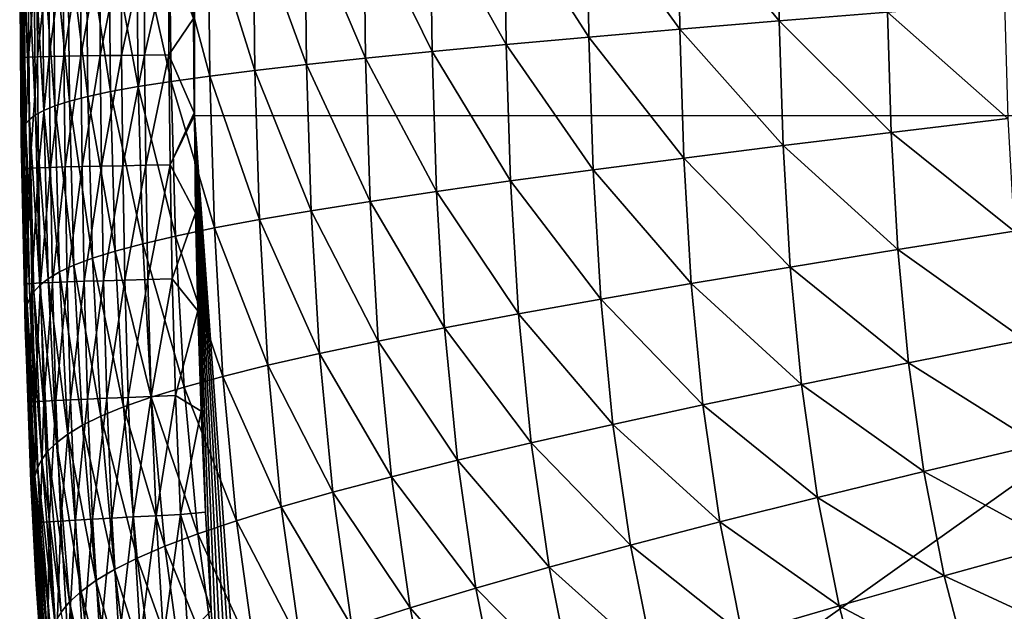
# Model space of a CAD drawing. Header units: metres. Extents: x -105 to 105, y -68 to 103.
# Tile 5 of 256: x -104.45 to -98.66, y 47.41 to 50.89. Entities that reach past the tile are written whole.
import ezdxf

# ---------------------------------------------------------------- set-up
doc = ezdxf.new("R2010")
doc.units = ezdxf.units.M
doc.layers.add('solid_FIT-BATH-150_SW0001', color=7, linetype='CONTINUOUS')

msp = doc.modelspace()

# ---------------------------------------------------------------- linework, layer by layer
at = {"layer": 'solid_FIT-BATH-150_SW0001'}
for points in [[(-103.396881, 55.782887, 16.676146), (-103.400757, 55.656761, 16.67799), (-95.553635, 50.324783, 16.629944)], [(-96.062553, 55.791527, 16.580246), (-103.396881, 55.782887, 16.676146), (-95.553635, 50.324783, 16.629944)], [(-103.400757, 55.656761, 16.67799), (-103.413673, 55.069405, 16.686417), (-95.553635, 50.324783, 16.629944)], [(-103.413673, 55.069405, 16.686417), (-103.420631, 54.489784, 16.694492), (-103.419197, 50.32597, 16.74663)], [(-103.413673, 55.069405, 16.686417), (-103.419197, 50.32597, 16.74663), (-95.553635, 50.324783, 16.629944)], [(-103.420631, 54.489784, 16.694492), (-103.424355, 50.897343, 16.740128), (-103.41935, 50.341965, 16.74645)], [(-103.420631, 54.489784, 16.694492), (-103.41935, 50.341965, 16.74645), (-103.419197, 50.32597, 16.74663)], [(-99.99192, 51.63221, -17.963602), (-99.982307, 50.882889, -17.965519), (-100.577042, 51.607525, -17.600634)], [(-99.346268, 50.934895, -18.284739), (-99.982307, 50.882889, -17.965519), (-99.99192, 51.63221, -17.963602)], [(-101.596344, 51.562283, -16.728512), (-101.585876, 50.743702, -16.730844), (-102.03318, 51.541569, -16.211496)], [(-101.111435, 51.58424, -17.190245), (-101.101196, 50.787422, -17.192467), (-101.596344, 51.562283, -16.728512)], [(-101.101196, 50.787422, -17.192467), (-101.585876, 50.743702, -16.730844), (-101.596344, 51.562283, -16.728512)], [(-100.577042, 51.607525, -17.600634), (-100.567078, 50.833771, -17.602718), (-101.111435, 51.58424, -17.190245)], [(-100.567078, 50.833771, -17.602718), (-101.101196, 50.787422, -17.192467), (-101.111435, 51.58424, -17.190245)], [(-99.982307, 50.882889, -17.965519), (-100.567078, 50.833771, -17.602718), (-100.577042, 51.607525, -17.600634)], [(-102.770027, 51.50351, -14.996068), (-102.759277, 50.626675, -14.998594), (-103.074265, 51.485962, -14.289965)], [(-102.423721, 51.522011, -15.635301), (-102.41301, 50.663502, -15.637786), (-102.770027, 51.50351, -14.996068)], [(-102.41301, 50.663502, -15.637786), (-102.759277, 50.626675, -14.998594), (-102.770027, 51.50351, -14.996068)], [(-102.03318, 51.541569, -16.211496), (-102.02256, 50.70245, -16.213915), (-102.423721, 51.522011, -15.635301)], [(-102.02256, 50.70245, -16.213915), (-102.41301, 50.663502, -15.637786), (-102.423721, 51.522011, -15.635301)], [(-101.585876, 50.743702, -16.730844), (-102.02256, 50.70245, -16.213915), (-102.03318, 51.541569, -16.211496)], [(-103.759651, 51.437943, -11.733138), (-103.749062, 50.496521, -11.735492), (-103.921547, 51.423107, -10.723096)], [(-103.566414, 51.453289, -12.662083), (-103.555763, 50.526905, -12.664537), (-103.759651, 51.437943, -11.733138)], [(-103.555763, 50.526905, -12.664537), (-103.749062, 50.496521, -11.735492), (-103.759651, 51.437943, -11.733138)], [(-103.338882, 51.469257, -13.513213), (-103.328186, 50.558582, -13.51573), (-103.566414, 51.453289, -12.662083)], [(-103.328186, 50.558582, -13.51573), (-103.555763, 50.526905, -12.664537), (-103.566414, 51.453289, -12.662083)], [(-103.074265, 51.485962, -14.289965), (-103.06353, 50.59177, -14.292503), (-103.338882, 51.469257, -13.513213)], [(-103.06353, 50.59177, -14.292503), (-103.328186, 50.558582, -13.51573), (-103.338882, 51.469257, -13.513213)], [(-102.759277, 50.626675, -14.998594), (-103.06353, 50.59177, -14.292503), (-103.074265, 51.485962, -14.289965)], [(-104.248512, 51.380589, -7.17371), (-104.238251, 50.383526, -7.175357), (-104.314232, 51.366814, -5.807655)], [(-104.163048, 51.394531, -8.446578), (-104.152679, 50.410912, -8.448438), (-104.248512, 51.380589, -7.17371)], [(-104.152679, 50.410912, -8.448438), (-104.238251, 50.383526, -7.175357), (-104.248512, 51.380589, -7.17371)], [(-104.055031, 51.408672, -9.628671), (-104.044571, 50.438744, -9.630722), (-104.163048, 51.394531, -8.446578)], [(-104.044571, 50.438744, -9.630722), (-104.152679, 50.410912, -8.448438), (-104.163048, 51.394531, -8.446578)], [(-103.921547, 51.423107, -10.723096), (-103.911011, 50.467205, -10.725313), (-104.055031, 51.408672, -9.628671)], [(-103.911011, 50.467205, -10.725313), (-104.044571, 50.438744, -9.630722), (-104.055031, 51.408672, -9.628671)], [(-103.749062, 50.496521, -11.735492), (-103.911011, 50.467205, -10.725313), (-103.921547, 51.423107, -10.723096)], [(-104.4207, 51.326447, -1.128012), (-104.411095, 50.277584, -1.128784), (-104.434998, 51.313332, 0.632796)], [(-104.397552, 51.339752, -2.78704), (-104.387741, 50.303577, -2.788015), (-104.4207, 51.326447, -1.128012)], [(-104.387741, 50.303577, -2.788015), (-104.411095, 50.277584, -1.128784), (-104.4207, 51.326447, -1.128012)], [(-104.362984, 51.353207, -4.346177), (-104.353004, 50.329884, -4.347372), (-104.397552, 51.339752, -2.78704)], [(-104.353004, 50.329884, -4.347372), (-104.387741, 50.303577, -2.788015), (-104.397552, 51.339752, -2.78704)], [(-104.314232, 51.366814, -5.807655), (-104.3041, 50.356525, -5.809077), (-104.362984, 51.353207, -4.346177)], [(-104.3041, 50.356525, -5.809077), (-104.353004, 50.329884, -4.347372), (-104.362984, 51.353207, -4.346177)], [(-104.238251, 50.383526, -7.175357), (-104.3041, 50.356525, -5.809077), (-104.314232, 51.366814, -5.807655)], [(-104.442558, 51.300541, 2.496581), (-104.433426, 50.227005, 2.496135), (-104.445412, 51.288239, 4.464402)], [(-104.445412, 51.288239, 4.464402), (-104.436516, 50.202991, 4.464068), (-104.445229, 51.276657, 6.536896)], [(-104.433426, 50.227005, 2.496135), (-104.436516, 50.202991, 4.464068), (-104.445412, 51.288239, 4.464402)], [(-104.445229, 51.276657, 6.536896), (-104.436554, 50.180374, 6.536639), (-104.443497, 51.266048, 8.714488)], [(-104.436516, 50.202991, 4.464068), (-104.436554, 50.180374, 6.536639), (-104.445229, 51.276657, 6.536896)], [(-104.443497, 51.266048, 8.714488), (-104.43502, 50.159657, 8.714278), (-104.441406, 51.256748, 10.997251)], [(-104.436554, 50.180374, 6.536639), (-104.43502, 50.159657, 8.714278), (-104.443497, 51.266048, 8.714488)], [(-104.434998, 51.313332, 0.632796), (-104.425621, 50.251972, 0.632202), (-104.442558, 51.300541, 2.496581)], [(-104.425621, 50.251972, 0.632202), (-104.433426, 50.227005, 2.496135), (-104.442558, 51.300541, 2.496581)], [(-104.437622, 50.969307, 15.739475), (-104.425476, 50.667564, 15.892097), (-104.428436, 51.286842, 15.884904)], [(-104.411095, 50.277584, -1.128784), (-104.425621, 50.251972, 0.632202), (-104.434998, 51.313332, 0.632796)], [(-104.428436, 51.286842, 15.884904), (-104.425476, 50.667564, 15.892097), (-104.396225, 51.288635, 16.02746)], [(-104.425476, 50.667564, 15.892097), (-104.393272, 50.669426, 16.034679), (-104.396225, 51.288635, 16.02746)], [(-104.396225, 51.288635, 16.02746), (-104.393272, 50.669426, 16.034679), (-104.344498, 51.290379, 16.161469)], [(-104.393272, 50.669426, 16.034679), (-104.341553, 50.671326, 16.168707), (-104.344498, 51.290379, 16.161469)], [(-104.344498, 51.290379, 16.161469), (-104.341553, 50.671326, 16.168707), (-104.274887, 51.292049, 16.285337)], [(-104.341553, 50.671326, 16.168707), (-104.271927, 50.673229, 16.292591), (-104.274887, 51.292049, 16.285337)], [(-104.274887, 51.292049, 16.285337), (-104.271927, 50.673229, 16.292591), (-104.188988, 51.293629, 16.397484)], [(-104.271927, 50.673229, 16.292591), (-104.18602, 50.675114, 16.404749), (-104.188988, 51.293629, 16.397484)], [(-104.188988, 51.293629, 16.397484), (-104.18602, 50.675114, 16.404749), (-104.088425, 51.295094, 16.496319)], [(-104.18602, 50.675114, 16.404749), (-104.085434, 50.676949, 16.50359), (-104.088425, 51.295094, 16.496319)], [(-104.088425, 51.295094, 16.496319), (-104.085434, 50.676949, 16.50359), (-103.974792, 51.296417, 16.580259)], [(-104.085434, 50.676949, 16.50359), (-103.971786, 50.678699, 16.587526), (-103.974792, 51.296417, 16.580259)], [(-103.974792, 51.296417, 16.580259), (-103.971786, 50.678699, 16.587526), (-103.849724, 51.297577, 16.647717)], [(-103.971786, 50.678699, 16.587526), (-103.846687, 50.680344, 16.654974), (-103.849724, 51.297577, 16.647717)], [(-103.849724, 51.297577, 16.647717), (-103.846687, 50.680344, 16.654974), (-103.714813, 51.298553, 16.697104)], [(-103.846687, 50.680344, 16.654974), (-103.711754, 50.68185, 16.704346), (-103.714813, 51.298553, 16.697104)], [(-103.714813, 51.298553, 16.697104), (-103.711754, 50.68185, 16.704346), (-103.571678, 51.29932, 16.726835)], [(-103.711754, 50.68185, 16.704346), (-103.568588, 50.683193, 16.734051), (-103.571678, 51.29932, 16.726835)], [(-103.571678, 51.29932, 16.726835), (-103.568588, 50.683193, 16.734051), (-103.424355, 50.897343, 16.740128)], [(-104.441406, 51.256748, 10.997251), (-104.43309, 50.141487, 10.997066), (-104.439636, 51.249195, 13.384673)], [(-104.43502, 50.159657, 8.714278), (-104.43309, 50.141487, 10.997066), (-104.441406, 51.256748, 10.997251)], [(-104.439636, 51.249195, 13.384673), (-104.431427, 50.126728, 13.384508), (-104.437622, 50.969307, 15.739475)], [(-104.43309, 50.141487, 10.997066), (-104.431427, 50.126728, 13.384508), (-104.439636, 51.249195, 13.384673)], [(-98.658516, 50.989902, -18.564232), (-98.638077, 50.308849, -18.567171), (-99.346268, 50.934895, -18.284739)], [(-104.437622, 50.969307, 15.739475), (-104.434128, 50.453541, 15.745324), (-104.425476, 50.667564, 15.892097)], [(-104.431427, 50.126728, 13.384508), (-104.434128, 50.453541, 15.745324), (-104.437622, 50.969307, 15.739475)], [(-99.346268, 50.934895, -18.284739), (-99.324478, 50.226898, -18.28816), (-99.982307, 50.882889, -17.965519)], [(-98.638077, 50.308849, -18.567171), (-99.324478, 50.226898, -18.28816), (-99.346268, 50.934895, -18.284739)], [(-103.568588, 50.683193, 16.734051), (-103.41935, 50.341965, 16.74645), (-103.424355, 50.897343, 16.740128)], [(-99.982307, 50.882889, -17.965519), (-99.959396, 50.149361, -17.969339), (-100.567078, 50.833771, -17.602718)], [(-99.324478, 50.226898, -18.28816), (-99.959396, 50.149361, -17.969339), (-99.982307, 50.882889, -17.965519)], [(-100.567078, 50.833771, -17.602718), (-100.543221, 50.076073, -17.606861), (-101.101196, 50.787422, -17.192467)], [(-99.959396, 50.149361, -17.969339), (-100.543221, 50.076073, -17.606861), (-100.567078, 50.833771, -17.602718)], [(-101.585876, 50.743702, -16.730844), (-101.560593, 49.941521, -16.735422), (-102.02256, 50.70245, -16.213915)], [(-101.101196, 50.787422, -17.192467), (-101.076553, 50.006859, -17.196859), (-101.585876, 50.743702, -16.730844)], [(-101.076553, 50.006859, -17.196859), (-101.560593, 49.941521, -16.735422), (-101.585876, 50.743702, -16.730844)], [(-100.543221, 50.076073, -17.606861), (-101.076553, 50.006859, -17.196859), (-101.101196, 50.787422, -17.192467)], [(-103.711754, 50.68185, 16.704346), (-103.704834, 50.033646, 16.711655), (-103.568588, 50.683193, 16.734051)], [(-103.704834, 50.033646, 16.711655), (-103.561653, 50.035889, 16.741333), (-103.568588, 50.683193, 16.734051)], [(-103.568588, 50.683193, 16.734051), (-103.561653, 50.035889, 16.741333), (-103.41935, 50.341965, 16.74645)], [(-102.02256, 50.70245, -16.213915), (-101.99678, 49.879848, -16.218624), (-102.41301, 50.663502, -15.637786)], [(-101.560593, 49.941521, -16.735422), (-101.99678, 49.879848, -16.218624), (-102.02256, 50.70245, -16.213915)], [(-104.434128, 50.453541, 15.745324), (-104.418602, 50.015179, 15.899333), (-104.425476, 50.667564, 15.892097)], [(-104.425476, 50.667564, 15.892097), (-104.418602, 50.015179, 15.899333), (-104.393272, 50.669426, 16.034679)], [(-104.418602, 50.015179, 15.899333), (-104.386414, 50.017181, 16.041945), (-104.393272, 50.669426, 16.034679)], [(-104.393272, 50.669426, 16.034679), (-104.386414, 50.017181, 16.041945), (-104.341553, 50.671326, 16.168707)], [(-104.386414, 50.017181, 16.041945), (-104.334702, 50.019344, 16.175997), (-104.341553, 50.671326, 16.168707)], [(-104.341553, 50.671326, 16.168707), (-104.334702, 50.019344, 16.175997), (-104.271927, 50.673229, 16.292591)], [(-104.334702, 50.019344, 16.175997), (-104.265083, 50.021633, 16.299904), (-104.271927, 50.673229, 16.292591)], [(-104.271927, 50.673229, 16.292591), (-104.265083, 50.021633, 16.299904), (-104.18602, 50.675114, 16.404749)], [(-104.265083, 50.021633, 16.299904), (-104.179169, 50.024014, 16.412075), (-104.18602, 50.675114, 16.404749)], [(-104.18602, 50.675114, 16.404749), (-104.179169, 50.024014, 16.412075), (-104.085434, 50.676949, 16.50359)], [(-104.179169, 50.024014, 16.412075), (-104.078568, 50.026443, 16.510923), (-104.085434, 50.676949, 16.50359)], [(-104.085434, 50.676949, 16.50359), (-104.078568, 50.026443, 16.510923), (-103.971786, 50.678699, 16.587526)], [(-104.078568, 50.026443, 16.510923), (-103.964905, 50.028885, 16.59486), (-103.971786, 50.678699, 16.587526)], [(-103.971786, 50.678699, 16.587526), (-103.964905, 50.028885, 16.59486), (-103.846687, 50.680344, 16.654974)], [(-103.964905, 50.028885, 16.59486), (-103.83979, 50.031296, 16.6623), (-103.846687, 50.680344, 16.654974)], [(-103.846687, 50.680344, 16.654974), (-103.83979, 50.031296, 16.6623), (-103.711754, 50.68185, 16.704346)], [(-103.83979, 50.031296, 16.6623), (-103.704834, 50.033646, 16.711655), (-103.711754, 50.68185, 16.704346)], [(-102.759277, 50.626675, -14.998594), (-102.732895, 49.766598, -15.003404), (-103.06353, 50.59177, -14.292503)], [(-102.41301, 50.663502, -15.637786), (-102.386871, 49.821629, -15.642572), (-102.759277, 50.626675, -14.998594)], [(-102.386871, 49.821629, -15.642572), (-102.732895, 49.766598, -15.003404), (-102.759277, 50.626675, -14.998594)], [(-101.99678, 49.879848, -16.218624), (-102.386871, 49.821629, -15.642572), (-102.41301, 50.663502, -15.637786)], [(-103.06353, 50.59177, -14.292503), (-103.036995, 49.714497, -14.297276), (-103.328186, 50.558582, -13.51573)], [(-102.732895, 49.766598, -15.003404), (-103.036995, 49.714497, -14.297276), (-103.06353, 50.59177, -14.292503)], [(-103.555763, 50.526905, -12.664537), (-103.529152, 49.617931, -12.66904), (-103.749062, 50.496521, -11.735492)], [(-103.328186, 50.558582, -13.51573), (-103.30159, 49.665039, -13.520403), (-103.555763, 50.526905, -12.664537)], [(-103.30159, 49.665039, -13.520403), (-103.529152, 49.617931, -12.66904), (-103.555763, 50.526905, -12.664537)], [(-103.036995, 49.714497, -14.297276), (-103.30159, 49.665039, -13.520403), (-103.328186, 50.558582, -13.51573)], [(-104.434128, 50.453541, 15.745324), (-104.427948, 49.918476, 15.751202), (-104.418602, 50.015179, 15.899333)], [(-104.431427, 50.126728, 13.384508), (-104.427948, 49.918476, 15.751202), (-104.434128, 50.453541, 15.745324)], [(-103.911011, 50.467205, -10.725313), (-103.884521, 49.529495, -10.729289), (-104.044571, 50.438744, -9.630722)], [(-103.749062, 50.496521, -11.735492), (-103.722488, 49.572861, -11.739758), (-103.911011, 50.467205, -10.725313)], [(-103.722488, 49.572861, -11.739758), (-103.884521, 49.529495, -10.729289), (-103.911011, 50.467205, -10.725313)], [(-103.529152, 49.617931, -12.66904), (-103.722488, 49.572861, -11.739758), (-103.749062, 50.496521, -11.735492)], [(-104.152679, 50.410912, -8.448438), (-104.126503, 49.446568, -8.451704), (-104.238251, 50.383526, -7.175357)], [(-104.044571, 50.438744, -9.630722), (-104.018219, 49.487503, -9.634361), (-104.152679, 50.410912, -8.448438)], [(-104.018219, 49.487503, -9.634361), (-104.126503, 49.446568, -8.451704), (-104.152679, 50.410912, -8.448438)], [(-103.884521, 49.529495, -10.729289), (-104.018219, 49.487503, -9.634361), (-104.044571, 50.438744, -9.630722)], [(-104.3041, 50.356525, -5.809077), (-104.278435, 49.366894, -5.811532), (-104.353004, 50.329884, -4.347372)], [(-104.238251, 50.383526, -7.175357), (-104.212311, 49.406399, -7.178223), (-104.3041, 50.356525, -5.809077)], [(-104.212311, 49.406399, -7.178223), (-104.278435, 49.366894, -5.811532), (-104.3041, 50.356525, -5.809077)], [(-104.126503, 49.446568, -8.451704), (-104.212311, 49.406399, -7.178223), (-104.238251, 50.383526, -7.175357)], [(-103.561653, 50.035889, 16.741333), (-103.419197, 50.32597, 16.74663), (-103.41935, 50.341965, 16.74645)], [(-104.411095, 50.277584, -1.128784), (-104.386574, 49.251812, -1.130093), (-104.425621, 50.251972, 0.632202)], [(-104.387741, 50.303577, -2.788015), (-104.362785, 49.289658, -2.789676), (-104.411095, 50.277584, -1.128784)], [(-104.362785, 49.289658, -2.789676), (-104.386574, 49.251812, -1.130093), (-104.411095, 50.277584, -1.128784)], [(-104.353004, 50.329884, -4.347372), (-104.327667, 49.327999, -4.34942), (-104.387741, 50.303577, -2.788015)], [(-104.327667, 49.327999, -4.34942), (-104.362785, 49.289658, -2.789676), (-104.387741, 50.303577, -2.788015)], [(-104.278435, 49.366894, -5.811532), (-104.327667, 49.327999, -4.34942), (-104.353004, 50.329884, -4.347372)], [(-103.561653, 50.035889, 16.741333), (-103.41188, 49.754135, 16.752903), (-103.419197, 50.32597, 16.74663)], [(-103.419197, 50.32597, 16.74663), (-103.105667, 45.399178, 16.789141), (-103.038216, 44.994091, 16.791105)], [(-95.553635, 50.324783, 16.629944), (-103.419197, 50.32597, 16.74663), (-103.038216, 44.994091, 16.791105)], [(-103.419197, 50.32597, 16.74663), (-103.165901, 45.818943, 16.786793), (-103.105667, 45.399178, 16.789141)], [(-103.419197, 50.32597, 16.74663), (-103.226715, 46.331184, 16.783516), (-103.165901, 45.818943, 16.786793)], [(-103.419197, 50.32597, 16.74663), (-103.277718, 46.863811, 16.779682), (-103.226715, 46.331184, 16.783516)], [(-103.419197, 50.32597, 16.74663), (-103.320412, 47.415188, 16.775314), (-103.277718, 46.863811, 16.779682)], [(-103.419197, 50.32597, 16.74663), (-103.353966, 47.993988, 16.7703), (-103.320412, 47.415188, 16.775314)], [(-103.419197, 50.32597, 16.74663), (-103.379333, 48.58876, 16.76475), (-103.353966, 47.993988, 16.7703)], [(-103.419197, 50.32597, 16.74663), (-103.398972, 49.177174, 16.758932), (-103.379333, 48.58876, 16.76475)], [(-103.419197, 50.32597, 16.74663), (-103.41188, 49.754135, 16.752903), (-103.398972, 49.177174, 16.758932)], [(-95.553635, 50.324783, 16.629944), (-103.038216, 44.994091, 16.791105), (-95.280121, 44.993069, 16.665369)], [(-98.638077, 50.308849, -18.567171), (-98.600861, 49.646675, -18.572004), (-99.324478, 50.226898, -18.28816)], [(-104.433426, 50.227005, 2.496135), (-104.409889, 49.178234, 2.495378), (-104.436516, 50.202991, 4.464068)], [(-104.425621, 50.251972, 0.632202), (-104.401573, 49.214546, 0.631197), (-104.433426, 50.227005, 2.496135)], [(-104.401573, 49.214546, 0.631197), (-104.409889, 49.178234, 2.495378), (-104.433426, 50.227005, 2.496135)], [(-104.386574, 49.251812, -1.130093), (-104.401573, 49.214546, 0.631197), (-104.425621, 50.251972, 0.632202)], [(-99.324478, 50.226898, -18.28816), (-99.284775, 49.538231, -18.293762), (-99.959396, 50.149361, -17.969339)], [(-98.600861, 49.646675, -18.572004), (-99.284775, 49.538231, -18.293762), (-99.324478, 50.226898, -18.28816)], [(-104.436516, 50.202991, 4.464068), (-104.413498, 49.143307, 4.4635), (-104.436554, 50.180374, 6.536639)], [(-104.436554, 50.180374, 6.536639), (-104.414032, 49.110401, 6.536201), (-104.43502, 50.159657, 8.714278)], [(-104.413498, 49.143307, 4.4635), (-104.414032, 49.110401, 6.536201), (-104.436554, 50.180374, 6.536639)], [(-104.409889, 49.178234, 2.495378), (-104.413498, 49.143307, 4.4635), (-104.436516, 50.202991, 4.464068)], [(-104.43502, 50.159657, 8.714278), (-104.412956, 49.08025, 8.71392), (-104.43309, 50.141487, 10.997066)], [(-104.414032, 49.110401, 6.536201), (-104.412956, 49.08025, 8.71392), (-104.43502, 50.159657, 8.714278)], [(-104.43309, 50.141487, 10.997066), (-104.410049, 49.03228, 13.384232), (-104.431427, 50.126728, 13.384508)], [(-104.43309, 50.141487, 10.997066), (-104.411407, 49.053791, 10.996751), (-104.410049, 49.03228, 13.384232)], [(-104.412956, 49.08025, 8.71392), (-104.411407, 49.053791, 10.996751), (-104.43309, 50.141487, 10.997066)], [(-104.431427, 50.126728, 13.384508), (-104.410049, 49.03228, 13.384232), (-104.427948, 49.918476, 15.751202)], [(-99.959396, 50.149361, -17.969339), (-99.917542, 49.435513, -17.975576), (-100.543221, 50.076073, -17.606861)], [(-99.284775, 49.538231, -18.293762), (-99.917542, 49.435513, -17.975576), (-99.959396, 50.149361, -17.969339)], [(-100.543221, 50.076073, -17.606861), (-100.499535, 49.33831, -17.613605), (-101.076553, 50.006859, -17.196859)], [(-99.917542, 49.435513, -17.975576), (-100.499535, 49.33831, -17.613605), (-100.543221, 50.076073, -17.606861)], [(-104.427948, 49.918476, 15.751202), (-104.417862, 49.360687, 15.756948), (-104.418602, 50.015179, 15.899333)], [(-104.418602, 50.015179, 15.899333), (-104.406204, 49.337379, 15.906437), (-104.386414, 50.017181, 16.041945)], [(-104.417862, 49.360687, 15.756948), (-104.406204, 49.337379, 15.906437), (-104.418602, 50.015179, 15.899333)], [(-104.406204, 49.337379, 15.906437), (-104.374039, 49.339592, 16.049086), (-104.386414, 50.017181, 16.041945)], [(-104.386414, 50.017181, 16.041945), (-104.374039, 49.339592, 16.049086), (-104.334702, 50.019344, 16.175997)], [(-104.374039, 49.339592, 16.049086), (-104.32235, 49.342148, 16.183168), (-104.334702, 50.019344, 16.175997)], [(-104.334702, 50.019344, 16.175997), (-104.32235, 49.342148, 16.183168), (-104.265083, 50.021633, 16.299904)], [(-104.32235, 49.342148, 16.183168), (-104.252739, 49.345005, 16.3071), (-104.265083, 50.021633, 16.299904)], [(-104.265083, 50.021633, 16.299904), (-104.252739, 49.345005, 16.3071), (-104.179169, 50.024014, 16.412075)], [(-104.252739, 49.345005, 16.3071), (-104.166824, 49.348106, 16.419291), (-104.179169, 50.024014, 16.412075)], [(-104.179169, 50.024014, 16.412075), (-104.166824, 49.348106, 16.419291), (-104.078568, 50.026443, 16.510923)], [(-104.166824, 49.348106, 16.419291), (-104.066223, 49.351398, 16.518152), (-104.078568, 50.026443, 16.510923)], [(-104.078568, 50.026443, 16.510923), (-104.066223, 49.351398, 16.518152), (-103.964905, 50.028885, 16.59486)], [(-104.066223, 49.351398, 16.518152), (-103.952553, 49.354828, 16.602093), (-103.964905, 50.028885, 16.59486)], [(-103.964905, 50.028885, 16.59486), (-103.952553, 49.354828, 16.602093), (-103.83979, 50.031296, 16.6623)], [(-103.952553, 49.354828, 16.602093), (-103.827431, 49.358345, 16.669527), (-103.83979, 50.031296, 16.6623)], [(-103.83979, 50.031296, 16.6623), (-103.827431, 49.358345, 16.669527), (-103.704834, 50.033646, 16.711655)], [(-103.827431, 49.358345, 16.669527), (-103.692467, 49.361897, 16.718864), (-103.704834, 50.033646, 16.711655)], [(-103.704834, 50.033646, 16.711655), (-103.692467, 49.361897, 16.718864), (-103.561653, 50.035889, 16.741333)], [(-103.692467, 49.361897, 16.718864), (-103.549271, 49.365437, 16.748516), (-103.561653, 50.035889, 16.741333)], [(-103.561653, 50.035889, 16.741333), (-103.549271, 49.365437, 16.748516), (-103.41188, 49.754135, 16.752903)], [(-101.076553, 50.006859, -17.196859), (-101.031311, 49.246395, -17.203987), (-101.560593, 49.941521, -16.735422)], [(-100.499535, 49.33831, -17.613605), (-101.031311, 49.246395, -17.203987), (-101.076553, 50.006859, -17.196859)], [(-101.560593, 49.941521, -16.735422), (-101.514061, 49.159542, -16.742817), (-101.99678, 49.879848, -16.218624)], [(-101.031311, 49.246395, -17.203987), (-101.514061, 49.159542, -16.742817), (-101.560593, 49.941521, -16.735422)], [(-104.410049, 49.03228, 13.384232), (-104.417862, 49.360687, 15.756948), (-104.427948, 49.918476, 15.751202)], [(-101.99678, 49.879848, -16.218624), (-101.949211, 49.077518, -16.226183), (-102.386871, 49.821629, -15.642572)], [(-101.514061, 49.159542, -16.742817), (-101.949211, 49.077518, -16.226183), (-101.99678, 49.879848, -16.218624)], [(-102.386871, 49.821629, -15.642572), (-102.338493, 49.00008, -15.650193), (-102.732895, 49.766598, -15.003404)], [(-101.949211, 49.077518, -16.226183), (-102.338493, 49.00008, -15.650193), (-102.386871, 49.821629, -15.642572)], [(-102.732895, 49.766598, -15.003404), (-102.683922, 48.926929, -15.010988), (-103.036995, 49.714497, -14.297276)], [(-102.338493, 49.00008, -15.650193), (-102.683922, 48.926929, -15.010988), (-102.732895, 49.766598, -15.003404)], [(-103.549271, 49.365437, 16.748516), (-103.398972, 49.177174, 16.758932), (-103.41188, 49.754135, 16.752903)], [(-103.036995, 49.714497, -14.297276), (-102.98761, 48.857758, -14.304727), (-103.30159, 49.665039, -13.520403)], [(-102.683922, 48.926929, -15.010988), (-102.98761, 48.857758, -14.304727), (-103.036995, 49.714497, -14.297276)], [(-103.30159, 49.665039, -13.520403), (-103.251938, 48.792229, -13.527617), (-103.529152, 49.617931, -12.66904)], [(-102.98761, 48.857758, -14.304727), (-103.251938, 48.792229, -13.527617), (-103.30159, 49.665039, -13.520403)], [(-98.600861, 49.646675, -18.572004), (-98.542061, 49.00703, -18.579115), (-99.284775, 49.538231, -18.293762)], [(-103.529152, 49.617931, -12.66904), (-103.479362, 48.729988, -12.67592), (-103.722488, 49.572861, -11.739758)], [(-103.251938, 48.792229, -13.527617), (-103.479362, 48.729988, -12.67592), (-103.529152, 49.617931, -12.66904)], [(-103.884521, 49.529495, -10.729289), (-103.834785, 48.613716, -10.735248), (-104.018219, 49.487503, -9.634361)], [(-103.722488, 49.572861, -11.739758), (-103.672668, 48.670631, -11.746215), (-103.884521, 49.529495, -10.729289)], [(-103.672668, 48.670631, -11.746215), (-103.834785, 48.613716, -10.735248), (-103.884521, 49.529495, -10.729289)], [(-103.479362, 48.729988, -12.67592), (-103.672668, 48.670631, -11.746215), (-103.722488, 49.572861, -11.739758)], [(-99.284775, 49.538231, -18.293762), (-99.222008, 48.872593, -18.301973), (-99.917542, 49.435513, -17.975576)], [(-98.542061, 49.00703, -18.579115), (-99.222008, 48.872593, -18.301973), (-99.284775, 49.538231, -18.293762)], [(-104.018219, 49.487503, -9.634361), (-103.968666, 48.558807, -9.639764), (-104.126503, 49.446568, -8.451704)], [(-103.834785, 48.613716, -10.735248), (-103.968666, 48.558807, -9.639764), (-104.018219, 49.487503, -9.634361)], [(-104.126503, 49.446568, -8.451704), (-104.07724, 48.505478, -8.456511), (-104.212311, 49.406399, -7.178223)], [(-103.968666, 48.558807, -9.639764), (-104.07724, 48.505478, -8.456511), (-104.126503, 49.446568, -8.451704)], [(-99.917542, 49.435513, -17.975576), (-99.851303, 48.745079, -17.984701), (-100.499535, 49.33831, -17.613605)], [(-99.222008, 48.872593, -18.301973), (-99.851303, 48.745079, -17.984701), (-99.917542, 49.435513, -17.975576)], [(-104.417862, 49.360687, 15.756948), (-104.402206, 48.775627, 15.762624), (-104.406204, 49.337379, 15.906437)], [(-104.410049, 49.03228, 13.384232), (-104.402206, 48.775627, 15.762624), (-104.417862, 49.360687, 15.756948)], [(-104.278435, 49.366894, -5.811532), (-104.230034, 48.402241, -5.815094), (-104.327667, 49.327999, -4.34942)], [(-104.212311, 49.406399, -7.178223), (-104.163429, 48.453342, -7.182409), (-104.278435, 49.366894, -5.811532)], [(-104.163429, 48.453342, -7.182409), (-104.230034, 48.402241, -5.815094), (-104.278435, 49.366894, -5.811532)], [(-104.07724, 48.505478, -8.456511), (-104.163429, 48.453342, -7.182409), (-104.212311, 49.406399, -7.178223)], [(-104.066223, 49.351398, 16.518152), (-104.0466, 48.658943, 16.525116), (-103.952553, 49.354828, 16.602093)], [(-104.0466, 48.658943, 16.525116), (-103.932938, 48.663715, 16.609064), (-103.952553, 49.354828, 16.602093)], [(-103.952553, 49.354828, 16.602093), (-103.932938, 48.663715, 16.609064), (-103.827431, 49.358345, 16.669527)], [(-103.932938, 48.663715, 16.609064), (-103.807823, 48.668724, 16.676497), (-103.827431, 49.358345, 16.669527)], [(-103.827431, 49.358345, 16.669527), (-103.807823, 48.668724, 16.676497), (-103.692467, 49.361897, 16.718864)], [(-103.807823, 48.668724, 16.676497), (-103.672859, 48.673904, 16.725819), (-103.692467, 49.361897, 16.718864)], [(-103.692467, 49.361897, 16.718864), (-103.672859, 48.673904, 16.725819), (-103.549271, 49.365437, 16.748516)], [(-103.672859, 48.673904, 16.725819), (-103.529671, 48.679176, 16.755444), (-103.549271, 49.365437, 16.748516)], [(-103.549271, 49.365437, 16.748516), (-103.529671, 48.679176, 16.755444), (-103.398972, 49.177174, 16.758932)], [(-104.406204, 49.337379, 15.906437), (-104.386497, 48.641148, 15.913241), (-104.374039, 49.339592, 16.049086)], [(-104.402206, 48.775627, 15.762624), (-104.386497, 48.641148, 15.913241), (-104.406204, 49.337379, 15.906437)], [(-104.386497, 48.641148, 15.913241), (-104.354355, 48.643661, 16.055933), (-104.374039, 49.339592, 16.049086)], [(-104.374039, 49.339592, 16.049086), (-104.354355, 48.643661, 16.055933), (-104.32235, 49.342148, 16.183168)], [(-104.327667, 49.327999, -4.34942), (-104.279839, 48.352066, -4.352374), (-104.362785, 49.289658, -2.789676)], [(-104.354355, 48.643661, 16.055933), (-104.302681, 48.646767, 16.190056), (-104.32235, 49.342148, 16.183168)], [(-104.230034, 48.402241, -5.815094), (-104.279839, 48.352066, -4.352374), (-104.327667, 49.327999, -4.34942)], [(-104.32235, 49.342148, 16.183168), (-104.302681, 48.646767, 16.190056), (-104.252739, 49.345005, 16.3071)], [(-104.302681, 48.646767, 16.190056), (-104.233086, 48.650398, 16.31402), (-104.252739, 49.345005, 16.3071)], [(-104.252739, 49.345005, 16.3071), (-104.233086, 48.650398, 16.31402), (-104.166824, 49.348106, 16.419291)], [(-104.233086, 48.650398, 16.31402), (-104.147186, 48.65448, 16.426237), (-104.166824, 49.348106, 16.419291)], [(-104.166824, 49.348106, 16.419291), (-104.147186, 48.65448, 16.426237), (-104.066223, 49.351398, 16.518152)], [(-104.147186, 48.65448, 16.426237), (-104.0466, 48.658943, 16.525116), (-104.066223, 49.351398, 16.518152)], [(-100.499535, 49.33831, -17.613605), (-100.43029, 48.624218, -17.623453), (-101.031311, 49.246395, -17.203987)], [(-99.851303, 48.745079, -17.984701), (-100.43029, 48.624218, -17.623453), (-100.499535, 49.33831, -17.613605)], [(-104.386574, 49.251812, -1.130093), (-104.340157, 48.254066, -1.131963), (-104.401573, 49.214546, 0.631197)], [(-104.362785, 49.289658, -2.789676), (-104.31562, 48.302708, -2.792059), (-104.386574, 49.251812, -1.130093)], [(-104.31562, 48.302708, -2.792059), (-104.340157, 48.254066, -1.131963), (-104.386574, 49.251812, -1.130093)], [(-104.279839, 48.352066, -4.352374), (-104.31562, 48.302708, -2.792059), (-104.362785, 49.289658, -2.789676)], [(-101.031311, 49.246395, -17.203987), (-100.95948, 48.509747, -17.214371), (-101.514061, 49.159542, -16.742817)], [(-100.43029, 48.624218, -17.623453), (-100.95948, 48.509747, -17.214371), (-101.031311, 49.246395, -17.203987)], [(-104.409889, 49.178234, 2.495378), (-104.365166, 48.159611, 2.494303), (-104.413498, 49.143307, 4.4635)], [(-104.401573, 49.214546, 0.631197), (-104.35598, 48.206215, 0.629767), (-104.409889, 49.178234, 2.495378)], [(-104.35598, 48.206215, 0.629767), (-104.365166, 48.159611, 2.494303), (-104.409889, 49.178234, 2.495378)], [(-104.340157, 48.254066, -1.131963), (-104.35598, 48.206215, 0.629767), (-104.401573, 49.214546, 0.631197)], [(-104.413498, 49.143307, 4.4635), (-104.369667, 48.11478, 4.462692), (-104.414032, 49.110401, 6.536201)], [(-104.365166, 48.159611, 2.494303), (-104.369667, 48.11478, 4.462692), (-104.413498, 49.143307, 4.4635)], [(-103.529671, 48.679176, 16.755444), (-103.379333, 48.58876, 16.76475), (-103.398972, 49.177174, 16.758932)], [(-101.514061, 49.159542, -16.742817), (-101.440056, 48.401436, -16.753557), (-101.949211, 49.077518, -16.226183)], [(-100.95948, 48.509747, -17.214371), (-101.440056, 48.401436, -16.753557), (-101.514061, 49.159542, -16.742817)], [(-104.414032, 49.110401, 6.536201), (-104.371071, 48.072529, 6.535579), (-104.412956, 49.08025, 8.71392)], [(-104.369667, 48.11478, 4.462692), (-104.371071, 48.072529, 6.535579), (-104.414032, 49.110401, 6.536201)], [(-104.412956, 49.08025, 8.71392), (-104.370804, 48.033791, 8.71341), (-104.411407, 49.053791, 10.996751)], [(-104.371071, 48.072529, 6.535579), (-104.370804, 48.033791, 8.71341), (-104.412956, 49.08025, 8.71392)], [(-101.949211, 49.077518, -16.226183), (-101.873421, 48.29908, -16.237108), (-102.338493, 49.00008, -15.650193)], [(-101.440056, 48.401436, -16.753557), (-101.873421, 48.29908, -16.237108), (-101.949211, 49.077518, -16.226183)], [(-104.411407, 49.053791, 10.996751), (-104.369171, 47.972095, 13.383842), (-104.410049, 49.03228, 13.384232)], [(-104.411407, 49.053791, 10.996751), (-104.369972, 47.999767, 10.996305), (-104.369171, 47.972095, 13.383842)], [(-104.370804, 48.033791, 8.71341), (-104.369972, 47.999767, 10.996305), (-104.411407, 49.053791, 10.996751)], [(-104.410049, 49.03228, 13.384232), (-104.369171, 47.972095, 13.383842), (-104.402206, 48.775627, 15.762624)], [(-98.542061, 49.00703, -18.579115), (-98.458168, 48.392288, -18.588589), (-99.222008, 48.872593, -18.301973)], [(-102.338493, 49.00008, -15.650193), (-102.261292, 48.202435, -15.66114), (-102.683922, 48.926929, -15.010988)], [(-101.873421, 48.29908, -16.237108), (-102.261292, 48.202435, -15.66114), (-102.338493, 49.00008, -15.650193)], [(-102.683922, 48.926929, -15.010988), (-102.605629, 48.111206, -15.021802), (-102.98761, 48.857758, -14.304727)], [(-102.261292, 48.202435, -15.66114), (-102.605629, 48.111206, -15.021802), (-102.683922, 48.926929, -15.010988)], [(-102.98761, 48.857758, -14.304727), (-102.908516, 48.02507, -14.315259), (-103.251938, 48.792229, -13.527617)], [(-102.605629, 48.111206, -15.021802), (-102.908516, 48.02507, -14.315259), (-102.98761, 48.857758, -14.304727)], [(-99.222008, 48.872593, -18.301973), (-99.132484, 48.232418, -18.312893), (-99.851303, 48.745079, -17.984701)], [(-98.458168, 48.392288, -18.588589), (-99.132484, 48.232418, -18.312893), (-99.222008, 48.872593, -18.301973)], [(-104.402206, 48.775627, 15.762624), (-104.37925, 48.172642, 15.76816), (-104.386497, 48.641148, 15.913241)], [(-104.369171, 47.972095, 13.383842), (-104.37925, 48.172642, 15.76816), (-104.402206, 48.775627, 15.762624)], [(-103.251938, 48.792229, -13.527617), (-103.172302, 47.943668, -13.537729), (-103.479362, 48.729988, -12.67592)], [(-102.908516, 48.02507, -14.315259), (-103.172302, 47.943668, -13.537729), (-103.251938, 48.792229, -13.527617)], [(-103.479362, 48.729988, -12.67592), (-103.399391, 47.866608, -12.685479), (-103.672668, 48.670631, -11.746215)], [(-103.172302, 47.943668, -13.537729), (-103.399391, 47.866608, -12.685479), (-103.479362, 48.729988, -12.67592)], [(-99.851303, 48.745079, -17.984701), (-99.756798, 48.080521, -17.996826), (-100.43029, 48.624218, -17.623453)], [(-99.132484, 48.232418, -18.312893), (-99.756798, 48.080521, -17.996826), (-99.851303, 48.745079, -17.984701)], [(-104.147186, 48.65448, 16.426237), (-104.11734, 47.946213, 16.432791), (-104.0466, 48.658943, 16.525116)], [(-104.11734, 47.946213, 16.432791), (-104.016792, 47.952213, 16.531693), (-104.0466, 48.658943, 16.525116)], [(-104.0466, 48.658943, 16.525116), (-104.016792, 47.952213, 16.531693), (-103.932938, 48.663715, 16.609064)], [(-104.016792, 47.952213, 16.531693), (-103.903175, 47.95874, 16.615658), (-103.932938, 48.663715, 16.609064)], [(-103.932938, 48.663715, 16.609064), (-103.903175, 47.95874, 16.615658), (-103.807823, 48.668724, 16.676497)], [(-103.903175, 47.95874, 16.615658), (-103.778099, 47.965702, 16.68309), (-103.807823, 48.668724, 16.676497)], [(-103.672668, 48.670631, -11.746215), (-103.592567, 47.793407, -11.75511), (-103.834785, 48.613716, -10.735248)], [(-103.807823, 48.668724, 16.676497), (-103.778099, 47.965702, 16.68309), (-103.672859, 48.673904, 16.725819)], [(-103.778099, 47.965702, 16.68309), (-103.643181, 47.973003, 16.732403), (-103.672859, 48.673904, 16.725819)], [(-103.672859, 48.673904, 16.725819), (-103.643181, 47.973003, 16.732403), (-103.529671, 48.679176, 16.755444)], [(-103.399391, 47.866608, -12.685479), (-103.592567, 47.793407, -11.75511), (-103.672668, 48.670631, -11.746215)], [(-103.643181, 47.973003, 16.732403), (-103.500038, 47.980545, 16.761999), (-103.529671, 48.679176, 16.755444)], [(-103.529671, 48.679176, 16.755444), (-103.500038, 47.980545, 16.761999), (-103.379333, 48.58876, 16.76475)], [(-104.386497, 48.641148, 15.913241), (-104.356506, 47.92944, 15.919617), (-104.354355, 48.643661, 16.055933)], [(-104.37925, 48.172642, 15.76816), (-104.356506, 47.92944, 15.919617), (-104.386497, 48.641148, 15.913241)], [(-104.356506, 47.92944, 15.919617), (-104.324402, 47.932362, 16.062361), (-104.354355, 48.643661, 16.055933)], [(-104.354355, 48.643661, 16.055933), (-104.324402, 47.932362, 16.062361), (-104.302681, 48.646767, 16.190056)], [(-104.324402, 47.932362, 16.062361), (-104.272758, 47.936192, 16.196533), (-104.302681, 48.646767, 16.190056)], [(-104.302681, 48.646767, 16.190056), (-104.272758, 47.936192, 16.196533), (-104.233086, 48.650398, 16.31402)], [(-104.272758, 47.936192, 16.196533), (-104.203201, 47.940842, 16.320539), (-104.233086, 48.650398, 16.31402)], [(-104.233086, 48.650398, 16.31402), (-104.203201, 47.940842, 16.320539), (-104.147186, 48.65448, 16.426237)], [(-104.203201, 47.940842, 16.320539), (-104.11734, 47.946213, 16.432791), (-104.147186, 48.65448, 16.426237)], [(-103.834785, 48.613716, -10.735248), (-103.754738, 47.723518, -10.743389), (-103.968666, 48.558807, -9.639764)], [(-103.592567, 47.793407, -11.75511), (-103.754738, 47.723518, -10.743389), (-103.834785, 48.613716, -10.735248)], [(-100.43029, 48.624218, -17.623453), (-100.331406, 47.936283, -17.636534), (-100.95948, 48.509747, -17.214371)], [(-99.756798, 48.080521, -17.996826), (-100.331406, 47.936283, -17.636534), (-100.43029, 48.624218, -17.623453)], [(-103.968666, 48.558807, -9.639764), (-103.888847, 47.656395, -9.647089), (-104.07724, 48.505478, -8.456511)], [(-103.754738, 47.723518, -10.743389), (-103.888847, 47.656395, -9.647089), (-103.968666, 48.558807, -9.639764)], [(-103.500038, 47.980545, 16.761999), (-103.353966, 47.993988, 16.7703), (-103.379333, 48.58876, 16.76475)], [(-104.07724, 48.505478, -8.456511), (-103.997833, 47.591507, -8.462979), (-104.163429, 48.453342, -7.182409)], [(-103.888847, 47.656395, -9.647089), (-103.997833, 47.591507, -8.462979), (-104.07724, 48.505478, -8.456511)], [(-100.95948, 48.509747, -17.214371), (-100.856827, 47.799412, -17.228153), (-101.440056, 48.401436, -16.753557)], [(-100.331406, 47.936283, -17.636534), (-100.856827, 47.799412, -17.228153), (-100.95948, 48.509747, -17.214371)], [(-104.163429, 48.453342, -7.182409), (-104.084587, 47.528374, -7.188006), (-104.230034, 48.402241, -5.815094)], [(-103.997833, 47.591507, -8.462979), (-104.084587, 47.528374, -7.188006), (-104.163429, 48.453342, -7.182409)], [(-104.230034, 48.402241, -5.815094), (-104.151909, 47.466751, -5.819828), (-104.279839, 48.352066, -4.352374)], [(-104.084587, 47.528374, -7.188006), (-104.151909, 47.466751, -5.819828), (-104.230034, 48.402241, -5.815094)], [(-101.440056, 48.401436, -16.753557), (-101.334206, 47.669724, -16.767788), (-101.873421, 48.29908, -16.237108)], [(-100.856827, 47.799412, -17.228153), (-101.334206, 47.669724, -16.767788), (-101.440056, 48.401436, -16.753557)], [(-98.458168, 48.392288, -18.588589), (-98.346336, 47.804184, -18.600359), (-99.132484, 48.232418, -18.312893)], [(-104.279839, 48.352066, -4.352374), (-104.202583, 47.406452, -4.356279), (-104.31562, 48.302708, -2.792059)], [(-104.151909, 47.466751, -5.819828), (-104.202583, 47.406452, -4.356279), (-104.279839, 48.352066, -4.352374)], [(-104.340157, 48.254066, -1.131963), (-104.265045, 47.289131, -1.134414), (-104.35598, 48.206215, 0.629767)], [(-104.31562, 48.302708, -2.792059), (-104.239372, 47.347309, -2.795195), (-104.340157, 48.254066, -1.131963)], [(-104.239372, 47.347309, -2.795195), (-104.265045, 47.289131, -1.134414), (-104.340157, 48.254066, -1.131963)], [(-104.202583, 47.406452, -4.356279), (-104.239372, 47.347309, -2.795195), (-104.31562, 48.302708, -2.792059)], [(-101.873421, 48.29908, -16.237108), (-101.764923, 47.547066, -16.251543), (-102.261292, 48.202435, -15.66114)], [(-101.334206, 47.669724, -16.767788), (-101.764923, 47.547066, -16.251543), (-101.873421, 48.29908, -16.237108)], [(-104.35598, 48.206215, 0.629767), (-104.282127, 47.231972, 0.627897), (-104.365166, 48.159611, 2.494303)], [(-104.265045, 47.289131, -1.134414), (-104.282127, 47.231972, 0.627897), (-104.35598, 48.206215, 0.629767)], [(-102.261292, 48.202435, -15.66114), (-102.150635, 47.43124, -15.675547), (-102.605629, 48.111206, -15.021802)], [(-101.764923, 47.547066, -16.251543), (-102.150635, 47.43124, -15.675547), (-102.261292, 48.202435, -15.66114)], [(-99.132484, 48.232418, -18.312893), (-99.013237, 47.619476, -18.326447), (-99.756798, 48.080521, -17.996826)], [(-98.346336, 47.804184, -18.600359), (-99.013237, 47.619476, -18.326447), (-99.132484, 48.232418, -18.312893)], [(-104.37925, 48.172642, 15.76816), (-104.347687, 47.568977, 15.773199), (-104.356506, 47.92944, 15.919617)], [(-104.369171, 47.972095, 13.383842), (-104.347687, 47.568977, 15.773199), (-104.37925, 48.172642, 15.76816)], [(-104.365166, 48.159611, 2.494303), (-104.292641, 47.176331, 2.492903), (-104.369667, 48.11478, 4.462692)], [(-104.282127, 47.231972, 0.627897), (-104.292641, 47.176331, 2.492903), (-104.365166, 48.159611, 2.494303)], [(-104.369667, 48.11478, 4.462692), (-104.2985, 47.122803, 4.461642), (-104.371071, 48.072529, 6.535579)], [(-104.292641, 47.176331, 2.492903), (-104.2985, 47.122803, 4.461642), (-104.369667, 48.11478, 4.462692)], [(-102.605629, 48.111206, -15.021802), (-102.493286, 47.321995, -15.03596), (-102.908516, 48.02507, -14.315259)], [(-102.150635, 47.43124, -15.675547), (-102.493286, 47.321995, -15.03596), (-102.605629, 48.111206, -15.021802)], [(-99.756798, 48.080521, -17.996826), (-99.630928, 47.443653, -18.011881), (-100.331406, 47.936283, -17.636534)], [(-99.013237, 47.619476, -18.326447), (-99.630928, 47.443653, -18.011881), (-99.756798, 48.080521, -17.996826)], [(-104.371071, 48.072529, 6.535579), (-104.301254, 47.072338, 6.534768), (-104.370804, 48.033791, 8.71341)], [(-104.2985, 47.122803, 4.461642), (-104.301254, 47.072338, 6.534768), (-104.371071, 48.072529, 6.535579)], [(-104.370804, 48.033791, 8.71341), (-104.302246, 47.026028, 8.712747), (-104.369972, 47.999767, 10.996305)], [(-104.301254, 47.072338, 6.534768), (-104.302246, 47.026028, 8.712747), (-104.370804, 48.033791, 8.71341)], [(-102.908516, 48.02507, -14.315259), (-102.794899, 47.219032, -14.328967), (-103.172302, 47.943668, -13.537729)], [(-102.493286, 47.321995, -15.03596), (-102.794899, 47.219032, -14.328967), (-102.908516, 48.02507, -14.315259)], [(-104.369972, 47.999767, 10.996305), (-104.302605, 46.952168, 13.383332), (-104.369171, 47.972095, 13.383842)], [(-104.369972, 47.999767, 10.996305), (-104.302528, 46.985313, 10.995724), (-104.302605, 46.952168, 13.383332)], [(-104.302246, 47.026028, 8.712747), (-104.302528, 46.985313, 10.995724), (-104.369972, 47.999767, 10.996305)], [(-104.369171, 47.972095, 13.383842), (-104.302605, 46.952168, 13.383332), (-104.347687, 47.568977, 15.773199)], [(-103.903175, 47.95874, 16.615658), (-103.859978, 47.241665, 16.621767), (-103.778099, 47.965702, 16.68309)], [(-103.859978, 47.241665, 16.621767), (-103.735001, 47.251114, 16.689209), (-103.778099, 47.965702, 16.68309)], [(-103.778099, 47.965702, 16.68309), (-103.735001, 47.251114, 16.689209), (-103.643181, 47.973003, 16.732403)], [(-103.735001, 47.251114, 16.689209), (-103.600189, 47.261116, 16.738514), (-103.643181, 47.973003, 16.732403)], [(-103.643181, 47.973003, 16.732403), (-103.600189, 47.261116, 16.738514), (-103.500038, 47.980545, 16.761999)], [(-103.600189, 47.261116, 16.738514), (-103.457161, 47.271549, 16.768089), (-103.500038, 47.980545, 16.761999)], [(-103.500038, 47.980545, 16.761999), (-103.320412, 47.415188, 16.775314), (-103.353966, 47.993988, 16.7703)], [(-103.500038, 47.980545, 16.761999), (-103.457161, 47.271549, 16.768089), (-103.320412, 47.415188, 16.775314)], [(-104.356506, 47.92944, 15.919617), (-104.312813, 47.203739, 15.92545), (-104.324402, 47.932362, 16.062361)], [(-104.347687, 47.568977, 15.773199), (-104.312813, 47.203739, 15.92545), (-104.356506, 47.92944, 15.919617)], [(-104.324402, 47.932362, 16.062361), (-104.280777, 47.207191, 16.068258), (-104.272758, 47.936192, 16.196533)], [(-104.312813, 47.203739, 15.92545), (-104.280777, 47.207191, 16.068258), (-104.324402, 47.932362, 16.062361)], [(-104.280777, 47.207191, 16.068258), (-104.22921, 47.211956, 16.202488), (-104.272758, 47.936192, 16.196533)], [(-104.272758, 47.936192, 16.196533), (-104.22921, 47.211956, 16.202488), (-104.203201, 47.940842, 16.320539)], [(-104.22921, 47.211956, 16.202488), (-104.159729, 47.217915, 16.326548), (-104.203201, 47.940842, 16.320539)], [(-104.203201, 47.940842, 16.320539), (-104.159729, 47.217915, 16.326548), (-104.11734, 47.946213, 16.432791)], [(-104.159729, 47.217915, 16.326548), (-104.073959, 47.224937, 16.438843), (-104.11734, 47.946213, 16.432791)], [(-104.11734, 47.946213, 16.432791), (-104.073959, 47.224937, 16.438843), (-104.016792, 47.952213, 16.531693)], [(-104.073959, 47.224937, 16.438843), (-103.973495, 47.232899, 16.537781), (-104.016792, 47.952213, 16.531693)], [(-104.016792, 47.952213, 16.531693), (-103.973495, 47.232899, 16.537781), (-103.903175, 47.95874, 16.615658)], [(-103.973495, 47.232899, 16.537781), (-103.859978, 47.241665, 16.621767), (-103.903175, 47.95874, 16.615658)], [(-103.172302, 47.943668, -13.537729), (-103.057777, 47.121994, -13.550805), (-103.399391, 47.866608, -12.685479)], [(-102.794899, 47.219032, -14.328967), (-103.057777, 47.121994, -13.550805), (-103.172302, 47.943668, -13.537729)], [(-100.331406, 47.936283, -17.636534), (-100.199707, 47.27636, -17.652786), (-100.856827, 47.799412, -17.228153)], [(-99.630928, 47.443653, -18.011881), (-100.199707, 47.27636, -17.652786), (-100.331406, 47.936283, -17.636534)], [(-103.399391, 47.866608, -12.685479), (-103.284279, 47.030479, -12.697762), (-103.592567, 47.793407, -11.75511)], [(-103.057777, 47.121994, -13.550805), (-103.284279, 47.030479, -12.697762), (-103.399391, 47.866608, -12.685479)], [(-103.592567, 47.793407, -11.75511), (-103.477158, 46.943935, -11.76647), (-103.754738, 47.723518, -10.743389)], [(-103.284279, 47.030479, -12.697762), (-103.477158, 46.943935, -11.76647), (-103.592567, 47.793407, -11.75511)], [(-100.856827, 47.799412, -17.228153), (-100.720055, 47.117283, -17.245277), (-101.334206, 47.669724, -16.767788)], [(-100.199707, 47.27636, -17.652786), (-100.720055, 47.117283, -17.245277), (-100.856827, 47.799412, -17.228153)], [(-98.346336, 47.804184, -18.600359), (-98.203735, 47.244442, -18.614355), (-99.013237, 47.619476, -18.326447)], [(-103.754738, 47.723518, -10.743389), (-103.639313, 46.861706, -10.753728), (-103.888847, 47.656395, -9.647089)], [(-103.477158, 46.943935, -11.76647), (-103.639313, 46.861706, -10.753728), (-103.754738, 47.723518, -10.743389)], [(-103.888847, 47.656395, -9.647089), (-103.773666, 46.783142, -9.65634), (-103.997833, 47.591507, -8.462979)], [(-103.639313, 46.861706, -10.753728), (-103.773666, 46.783142, -9.65634), (-103.888847, 47.656395, -9.647089)], [(-101.334206, 47.669724, -16.767788), (-101.1931, 46.966324, -16.785463), (-101.764923, 47.547066, -16.251543)], [(-100.720055, 47.117283, -17.245277), (-101.1931, 46.966324, -16.785463), (-101.334206, 47.669724, -16.767788)], [(-99.013237, 47.619476, -18.326447), (-98.861313, 47.035538, -18.342558), (-99.630928, 47.443653, -18.011881)], [(-98.203735, 47.244442, -18.614355), (-98.861313, 47.035538, -18.342558), (-99.013237, 47.619476, -18.326447)], [(-104.347687, 47.568977, 15.773199), (-104.305611, 46.964062, 15.777687), (-104.312813, 47.203739, 15.92545)], [(-104.302605, 46.952168, 13.383332), (-104.305611, 46.964062, 15.777687), (-104.347687, 47.568977, 15.773199)], [(-103.997833, 47.591507, -8.462979), (-103.883141, 46.707607, -8.471107), (-104.084587, 47.528374, -7.188006)], [(-103.773666, 46.783142, -9.65634), (-103.883141, 46.707607, -8.471107), (-103.997833, 47.591507, -8.462979)], [(-104.084587, 47.528374, -7.188006), (-103.970627, 46.634514, -7.195009), (-104.151909, 47.466751, -5.819828)], [(-103.883141, 46.707607, -8.471107), (-103.970627, 46.634514, -7.195009), (-104.084587, 47.528374, -7.188006)], [(-101.764923, 47.547066, -16.251543), (-101.620178, 46.823433, -16.269442), (-102.150635, 47.43124, -15.675547)], [(-101.1931, 46.966324, -16.785463), (-101.620178, 46.823433, -16.269442), (-101.764923, 47.547066, -16.251543)], [(-104.151909, 47.466751, -5.819828), (-104.038902, 46.563522, -5.825732), (-104.202583, 47.406452, -4.356279)], [(-103.970627, 46.634514, -7.195009), (-104.038902, 46.563522, -5.825732), (-104.151909, 47.466751, -5.819828)], [(-99.630928, 47.443653, -18.011881), (-99.470627, 46.836285, -18.029795), (-100.199707, 47.27636, -17.652786)], [(-98.861313, 47.035538, -18.342558), (-99.470627, 46.836285, -18.029795), (-99.630928, 47.443653, -18.011881)], [(-103.457161, 47.271549, 16.768089), (-103.277718, 46.863811, 16.779682), (-103.320412, 47.415188, 16.775314)], [(-102.150635, 47.43124, -15.675547), (-102.002914, 46.688511, -15.693359), (-102.493286, 47.321995, -15.03596)], [(-101.620178, 46.823433, -16.269442), (-102.002914, 46.688511, -15.693359), (-102.150635, 47.43124, -15.675547)]]:
    msp.add_3dface(points, dxfattribs=at)

doc.saveas('drawing.dxf')
